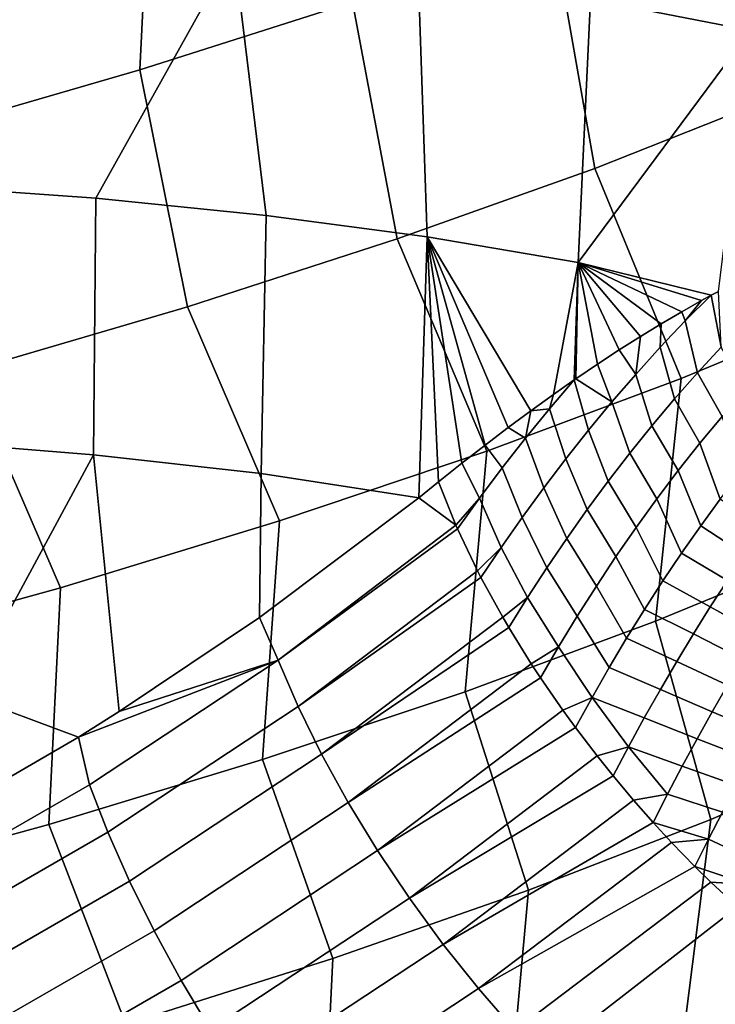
# Model space of a CAD drawing. Header units: metres. Extents: x -167 to 28, y -50 to 27.
# Tile 252 of 256: x 13.19 to 14.58, y -26.47 to -24.52. Entities that reach past the tile are written whole.
import ezdxf

# ---------------------------------------------------------------- set-up
doc = ezdxf.new("R2010")
doc.units = ezdxf.units.M
doc.layers.add('solid_12_065_011_XXX', color=7, linetype='CONTINUOUS')

msp = doc.modelspace()

# ---------------------------------------------------------------- linework, layer by layer
at = {"layer": 'solid_12_065_011_XXX'}
for points in [[(13.485169, 22.925415, 0.2), (9.71078, -24.761368, 0.2), (8.378925, -25.243179, 0.2), (12.24579, 23.610701, 0.2)], [(14.686287, 22.175152, 0.2), (11.015003, -24.209381, 0.2), (9.71078, -24.761368, 0.2), (13.485169, 22.925415, 0.2)], [(12.196553, -24.562159, 6.997119), (12.654317, -24.299965, 0.996509), (13.92968, -23.592033, 0.996509), (12.696786, -24.308336, 7.195718)], [(12.024804, -24.728704, 111.80262), (13.323878, -24.053669, 111.80262), (13.264395, -23.946342, 125.863533), (11.971123, -24.618362, 125.863533)], [(12.42415, -24.383768, 126.006737), (11.971123, -24.618362, 125.863533), (13.264395, -23.946342, 125.863533)], [(13.877464, -23.958094, 9.441255), (13.853871, -24.48213, 9.531953), (13.431315, -24.617027, 9.244609), (13.457165, -24.094814, 9.146641)], [(14.399852, -23.959269, 20.290394), (14.327272, -24.476332, 20.244179), (14.645172, -24.538923, 19.892414), (14.729093, -24.022678, 19.930973)], [(12.482032, -24.497366, 111.755402), (13.323878, -24.053669, 111.80262), (12.024804, -24.728704, 111.80262)], [(12.025951, -24.731083, 25.5), (13.325149, -24.055984, 25.5), (13.325149, -24.055984, 110.5), (12.025951, -24.731083, 110.5)], [(12.48247, -24.498226, 110.570518), (12.025951, -24.731083, 110.5), (13.325149, -24.055984, 110.5)], [(12.482429, -24.498144, 25.428843), (13.325149, -24.055984, 25.5), (12.025951, -24.731083, 25.5)], [(13.457165, -24.094814, 9.146641), (13.431315, -24.617027, 9.244609), (12.987453, -24.745615, 8.988155), (13.01491, -24.225237, 8.882896)], [(14.252931, -24.341625, 9.848698), (14.626424, -24.196239, 10.1932), (14.703961, -24.667444, 10.416909), (14.33625, -24.812618, 10.070683)], [(12.987703, -24.846615, 21.182636), (13.231167, -24.347248, 21.156851), (12.985093, -24.241232, 21.331879), (12.826268, -24.325642, 21.407085)], [(13.853871, -24.48213, 9.531953), (14.252931, -24.341625, 9.848698), (14.33625, -24.812618, 10.070683), (13.942832, -24.953039, 9.751837)], [(13.618367, -24.380236, 20.878098), (13.231167, -24.347248, 21.156851), (12.987703, -24.846615, 21.182636), (13.343449, -24.872208, 20.942854)], [(13.618367, -24.380236, 20.878098), (13.343449, -24.872208, 20.942854), (13.682207, -24.90638, 20.680593)], [(13.618367, -24.380236, 20.878098), (13.682207, -24.90638, 20.680593), (14.002387, -24.948971, 20.397085), (13.98439, -24.423342, 20.573328)], [(13.98439, -24.423342, 20.573328), (14.002387, -24.948971, 20.397085), (14.302485, -24.999783, 20.093664), (14.327272, -24.476332, 20.244179)], [(13.431315, -24.617027, 9.244609), (13.853871, -24.48213, 9.531953), (13.942832, -24.953039, 9.751837), (13.525749, -25.087976, 9.462022)], [(14.645172, -24.538923, 19.892414), (14.327272, -24.476332, 20.244179), (14.302485, -24.999783, 20.093664)], [(14.645172, -24.538923, 19.892414), (14.302485, -24.999783, 20.093664), (14.567498, -25.064913, 19.784409), (14.58182, -25.057278, 19.771486)], [(12.987453, -24.745615, 8.988155), (13.431315, -24.617027, 9.244609), (13.525749, -25.087976, 9.462022), (13.087165, -25.216734, 9.202744)], [(14.33625, -24.812618, 10.070683), (14.703961, -24.667444, 10.416909), (14.867266, -25.081516, 10.785524), (14.507899, -25.230362, 10.423039)], [(13.942832, -24.953039, 9.751837), (14.33625, -24.812618, 10.070683), (14.507899, -25.230362, 10.423039), (14.121012, -25.374636, 10.088078)], [(12.987703, -24.846615, 21.182636), (12.986741, -25.353458, 21.009262), (13.33896, -25.381851, 20.761286), (13.343449, -24.872208, 20.942854)], [(13.343449, -24.872208, 20.942854), (13.33896, -25.381851, 20.761286), (13.672639, -25.419264, 20.489965), (13.682207, -24.90638, 20.680593)], [(13.682207, -24.90638, 20.680593), (13.672639, -25.419264, 20.489965), (13.985909, -25.467323, 20.195969), (14.002387, -24.948971, 20.397085)], [(13.525749, -25.087976, 9.462022), (13.942832, -24.953039, 9.751837), (14.121012, -25.374636, 10.088078), (13.708705, -25.513554, 9.782463)], [(14.025036, -25.4359, 20.17448), (14.002387, -24.948971, 20.397085), (13.985909, -25.467323, 20.195969)], [(14.253572, -25.262066, 20.032557), (14.302485, -24.999783, 20.093664), (14.002387, -24.948971, 20.397085), (14.208643, -25.29439, 20.062931)], [(14.163297, -25.327953, 20.092348), (14.208643, -25.29439, 20.062931), (14.002387, -24.948971, 20.397085)], [(14.117609, -25.362713, 20.120737), (14.163297, -25.327953, 20.092348), (14.002387, -24.948971, 20.397085)], [(14.071519, -25.398697, 20.148123), (14.117609, -25.362713, 20.120737), (14.002387, -24.948971, 20.397085)], [(14.025036, -25.4359, 20.17448), (14.071519, -25.398697, 20.148123), (14.002387, -24.948971, 20.397085)], [(14.253572, -25.262066, 20.032557), (14.294993, -25.233099, 20.00346), (14.302485, -24.999783, 20.093664)], [(14.294993, -25.233099, 20.00346), (14.297874, -25.231115, 20.001396), (14.302485, -24.999783, 20.093664)], [(14.297874, -25.231115, 20.001396), (14.341542, -25.201555, 19.969481), (14.302485, -24.999783, 20.093664)], [(14.548141, -25.075455, 19.801634), (14.567498, -25.064913, 19.784409), (14.302485, -24.999783, 20.093664)], [(14.508618, -25.097702, 19.835976), (14.548141, -25.075455, 19.801634), (14.302485, -24.999783, 20.093664)], [(14.468112, -25.12145, 19.870056), (14.508618, -25.097702, 19.835976), (14.302485, -24.999783, 20.093664)], [(14.426768, -25.146671, 19.903687), (14.468112, -25.12145, 19.870056), (14.302485, -24.999783, 20.093664)], [(14.384573, -25.17338, 19.936844), (14.426768, -25.146671, 19.903687), (14.302485, -24.999783, 20.093664)], [(14.341542, -25.201555, 19.969481), (14.384573, -25.17338, 19.936844), (14.302485, -24.999783, 20.093664)], [(14.515773, -25.11603, 19.820538), (14.567498, -25.064913, 19.784409), (14.548141, -25.075455, 19.801634)], [(14.515773, -25.11603, 19.820538), (14.540134, -25.218784, 19.764462), (14.587361, -25.168283, 19.728388), (14.567498, -25.064913, 19.784409)], [(14.587361, -25.168283, 19.728388), (14.58182, -25.057278, 19.771486), (14.567498, -25.064913, 19.784409)], [(13.087165, -25.216734, 9.202744), (13.525749, -25.087976, 9.462022), (13.708705, -25.513554, 9.782463), (13.273219, -25.646358, 9.507854)], [(14.867266, -25.081516, 10.785524), (14.808362, -25.568266, 10.971154), (14.456347, -25.712805, 10.620454), (14.507899, -25.230362, 10.423039)], [(14.515773, -25.11603, 19.820538), (14.548141, -25.075455, 19.801634), (14.508618, -25.097702, 19.835976)], [(14.465837, -25.168415, 19.853819), (14.515773, -25.11603, 19.820538), (14.508618, -25.097702, 19.835976), (14.468112, -25.12145, 19.870056)], [(14.417138, -25.222153, 19.884876), (14.465837, -25.168415, 19.853819), (14.468112, -25.12145, 19.870056), (14.426768, -25.146671, 19.903687)], [(14.540134, -25.218784, 19.764462), (14.515773, -25.11603, 19.820538), (14.465837, -25.168415, 19.853819), (14.494055, -25.270802, 19.798353)], [(14.417138, -25.222153, 19.884876), (14.426768, -25.146671, 19.903687), (14.384573, -25.17338, 19.936844)], [(14.494055, -25.270802, 19.798353), (14.465837, -25.168415, 19.853819), (14.417138, -25.222153, 19.884876), (14.449106, -25.324169, 19.830189)], [(14.540134, -25.218784, 19.764462), (14.58896, -25.306175, 19.706112), (14.63436, -25.254969, 19.667152), (14.587361, -25.168283, 19.728388)], [(14.417138, -25.222153, 19.884876), (14.384573, -25.17338, 19.936844), (14.341542, -25.201555, 19.969481), (14.369647, -25.277075, 19.913828)], [(14.369647, -25.277075, 19.913828), (14.341542, -25.201555, 19.969481), (14.297874, -25.231115, 20.001396)], [(12.629356, -25.33864, 8.975348), (13.087165, -25.216734, 9.202744), (13.273219, -25.646358, 9.507854), (12.81692, -25.772329, 9.265742)], [(14.449106, -25.324169, 19.830189), (14.417138, -25.222153, 19.884876), (14.369647, -25.277075, 19.913828), (14.405262, -25.378719, 19.860075)], [(14.494055, -25.270802, 19.798353), (14.544644, -25.359081, 19.742886), (14.58896, -25.306175, 19.706112), (14.540134, -25.218784, 19.764462)], [(14.507899, -25.230362, 10.423039), (14.456347, -25.712805, 10.620454), (14.077974, -25.85288, 10.296402), (14.121012, -25.374636, 10.088078)], [(14.245969, -25.290585, 20.027775), (14.294993, -25.233099, 20.00346), (14.253572, -25.262066, 20.032557)], [(14.245969, -25.290585, 20.027775), (14.278251, -25.390055, 19.965828), (14.323352, -25.333071, 19.940779), (14.294993, -25.233099, 20.00346)], [(14.369647, -25.277075, 19.913828), (14.297874, -25.231115, 20.001396), (14.294993, -25.233099, 20.00346), (14.323352, -25.333071, 19.940779)], [(14.245969, -25.290585, 20.027775), (14.253572, -25.262066, 20.032557), (14.208643, -25.29439, 20.062931)], [(14.405262, -25.378719, 19.860075), (14.369647, -25.277075, 19.913828), (14.323352, -25.333071, 19.940779), (14.362509, -25.434336, 19.888109)], [(14.449106, -25.324169, 19.830189), (14.50141, -25.413509, 19.777601), (14.544644, -25.359081, 19.742886), (14.494055, -25.270802, 19.798353)], [(14.198251, -25.348989, 20.050117), (14.208643, -25.29439, 20.062931), (14.163297, -25.327953, 20.092348)], [(14.278251, -25.390055, 19.965828), (14.245969, -25.290585, 20.027775), (14.198251, -25.348989, 20.050117), (14.234334, -25.447937, 19.989059)], [(14.245969, -25.290585, 20.027775), (14.208643, -25.29439, 20.062931), (14.198251, -25.348989, 20.050117)], [(14.544644, -25.359081, 19.742886), (14.585485, -25.470137, 19.712868), (14.625338, -25.41864, 19.675751), (14.58896, -25.306175, 19.706112)], [(14.405262, -25.378719, 19.860075), (14.459235, -25.469273, 19.810368), (14.50141, -25.413509, 19.777601), (14.449106, -25.324169, 19.830189)], [(14.198251, -25.348989, 20.050117), (14.163297, -25.327953, 20.092348), (14.117609, -25.362713, 20.120737), (14.15179, -25.408232, 20.070578)], [(14.362509, -25.434336, 19.888109), (14.323352, -25.333071, 19.940779), (14.278251, -25.390055, 19.965828), (14.320847, -25.490929, 19.914377)], [(13.33896, -25.381851, 20.761286), (12.986741, -25.353458, 21.009262), (12.755879, -25.835562, 20.941034), (13.080811, -25.858541, 20.723394)], [(14.15179, -25.408232, 20.070578), (14.117609, -25.362713, 20.120737), (14.071519, -25.398697, 20.148123), (14.106568, -25.46822, 20.089226)], [(14.234334, -25.447937, 19.989059), (14.198251, -25.348989, 20.050117), (14.15179, -25.408232, 20.070578), (14.191582, -25.506626, 20.010546)], [(14.50141, -25.413509, 19.777601), (14.546508, -25.523108, 19.748205), (14.585485, -25.470137, 19.712868), (14.544644, -25.359081, 19.742886)], [(13.33896, -25.381851, 20.761286), (13.080811, -25.858541, 20.723394), (13.30939, -25.942978, 20.517447), (13.390186, -25.89225, 20.483528)], [(13.668841, -25.705353, 20.357664), (13.672639, -25.419264, 20.489965), (13.33896, -25.381851, 20.761286), (13.390186, -25.89225, 20.483528)], [(14.121012, -25.374636, 10.088078), (14.077974, -25.85288, 10.296402), (13.675258, -25.987749, 10.000722), (13.708705, -25.513554, 9.782463)], [(14.362509, -25.434336, 19.888109), (14.418097, -25.526213, 19.841282), (14.459235, -25.469273, 19.810368), (14.405262, -25.378719, 19.860075)], [(14.05966, -25.522232, 20.110567), (14.106568, -25.46822, 20.089226), (14.071519, -25.398697, 20.148123), (14.025036, -25.4359, 20.17448)], [(14.320847, -25.490929, 19.914377), (14.278251, -25.390055, 19.965828), (14.234334, -25.447937, 19.989059), (14.280266, -25.548414, 19.938955)], [(13.668841, -25.705353, 20.357664), (13.985909, -25.467323, 20.195969), (13.672639, -25.419264, 20.489965)], [(14.106568, -25.46822, 20.089226), (14.14998, -25.566034, 20.030354), (14.191582, -25.506626, 20.010546), (14.15179, -25.408232, 20.070578)], [(14.459235, -25.469273, 19.810368), (14.50839, -25.577383, 19.781847), (14.546508, -25.523108, 19.748205), (14.50141, -25.413509, 19.777601)], [(14.05966, -25.522232, 20.110567), (14.025036, -25.4359, 20.17448), (13.985909, -25.467323, 20.195969)], [(14.320847, -25.490929, 19.914377), (14.377996, -25.58423, 19.870428), (14.418097, -25.526213, 19.841282), (14.362509, -25.434336, 19.888109)], [(14.280266, -25.548414, 19.938955), (14.234334, -25.447937, 19.989059), (14.191582, -25.506626, 20.010546), (14.24075, -25.606699, 19.96191)], [(14.05966, -25.522232, 20.110567), (13.985909, -25.467323, 20.195969), (13.668841, -25.705353, 20.357664), (13.706022, -25.789982, 20.292637)], [(14.05966, -25.522232, 20.110567), (14.062596, -25.528887, 20.106123), (14.106568, -25.46822, 20.089226)], [(14.102496, -25.612438, 20.055824), (14.14998, -25.566034, 20.030354), (14.106568, -25.46822, 20.089226), (14.062596, -25.528887, 20.106123)], [(14.418097, -25.526213, 19.841282), (14.471118, -25.632811, 19.813866), (14.50839, -25.577383, 19.781847), (14.459235, -25.469273, 19.810368)], [(14.546508, -25.523108, 19.748205), (14.635053, -25.580553, 19.694983), (14.670753, -25.530737, 19.657305), (14.585485, -25.470137, 19.712868)], [(14.280266, -25.548414, 19.938955), (14.338929, -25.643227, 19.897884), (14.377996, -25.58423, 19.870428), (14.320847, -25.490929, 19.914377)], [(13.708705, -25.513554, 9.782463), (13.675258, -25.987749, 10.000722), (13.250339, -26.116693, 9.734987), (13.273219, -25.646358, 9.507854)], [(14.24075, -25.606699, 19.96191), (14.191582, -25.506626, 20.010546), (14.14998, -25.566034, 20.030354), (14.202285, -25.665691, 19.983301)], [(13.706022, -25.789982, 20.292637), (14.062596, -25.528887, 20.106123), (14.05966, -25.522232, 20.110567)], [(14.062596, -25.528887, 20.106123), (13.706022, -25.789982, 20.292637), (13.745915, -25.882414, 20.239408), (14.102496, -25.612438, 20.055824)], [(14.377996, -25.58423, 19.870428), (14.434692, -25.689297, 19.844324), (14.471118, -25.632811, 19.813866), (14.418097, -25.526213, 19.841282)], [(14.50839, -25.577383, 19.781847), (14.600002, -25.631809, 19.731155), (14.635053, -25.580553, 19.694983), (14.546508, -25.523108, 19.748205)], [(14.24075, -25.606699, 19.96191), (14.300879, -25.703102, 19.923714), (14.338929, -25.643227, 19.897884), (14.280266, -25.548414, 19.938955)], [(14.102496, -25.612438, 20.055824), (14.109535, -25.626093, 20.048538), (14.14998, -25.566034, 20.030354)], [(14.152705, -25.704576, 20.011574), (14.202285, -25.665691, 19.983301), (14.14998, -25.566034, 20.030354), (14.109535, -25.626093, 20.048538)], [(14.456347, -25.712805, 10.620454), (14.808362, -25.568266, 10.971154), (14.902847, -25.961948, 11.378556), (14.566925, -26.106857, 11.019735)], [(14.471118, -25.632811, 19.813866), (14.565594, -25.684345, 19.765881), (14.600002, -25.631809, 19.731155), (14.50839, -25.577383, 19.781847)], [(14.338929, -25.643227, 19.897884), (14.39911, -25.746746, 19.873285), (14.434692, -25.689297, 19.844324), (14.377996, -25.58423, 19.870428)], [(13.745915, -25.882414, 20.239408), (14.109535, -25.626093, 20.048538), (14.102496, -25.612438, 20.055824)], [(14.202285, -25.665691, 19.983301), (14.263832, -25.763752, 19.947973), (14.300879, -25.703102, 19.923714), (14.24075, -25.606699, 19.96191)], [(14.109535, -25.626093, 20.048538), (13.745915, -25.882414, 20.239408), (13.792629, -25.9772, 20.196957), (14.152705, -25.704576, 20.011574)], [(14.434692, -25.689297, 19.844324), (14.531819, -25.73802, 19.799206), (14.565594, -25.684345, 19.765881), (14.471118, -25.632811, 19.813866)], [(14.565594, -25.684345, 19.765881), (14.661491, -25.737473, 19.726387), (14.693071, -25.688107, 19.689114), (14.600002, -25.631809, 19.731155)], [(13.273219, -25.646358, 9.507854), (13.250339, -26.116693, 9.734987), (12.805479, -26.239025, 9.500612), (12.81692, -25.772329, 9.265742)], [(14.300879, -25.703102, 19.923714), (14.364363, -25.805061, 19.900797), (14.39911, -25.746746, 19.873285), (14.338929, -25.643227, 19.897884)], [(14.152705, -25.704576, 20.011574), (14.164879, -25.725327, 20.003174), (14.202285, -25.665691, 19.983301)], [(14.202285, -25.665691, 19.983301), (14.164879, -25.725327, 20.003174), (14.209636, -25.797457, 19.97839), (14.263832, -25.763752, 19.947973)], [(14.39911, -25.746746, 19.873285), (14.498682, -25.792742, 19.831177), (14.531819, -25.73802, 19.799206), (14.434692, -25.689297, 19.844324)], [(14.531819, -25.73802, 19.799206), (14.630322, -25.788107, 19.762449), (14.661491, -25.737473, 19.726387), (14.565594, -25.684345, 19.765881)], [(13.706022, -25.789982, 20.292637), (13.668841, -25.705353, 20.357664), (13.390186, -25.89225, 20.483528)], [(13.792629, -25.9772, 20.196957), (14.164879, -25.725327, 20.003174), (14.152705, -25.704576, 20.011574)], [(14.077974, -25.85288, 10.296402), (14.456347, -25.712805, 10.620454), (14.566925, -26.106857, 11.019735), (14.203712, -26.247641, 10.686793)], [(14.263832, -25.763752, 19.947973), (14.33044, -25.864147, 19.926897), (14.364363, -25.805061, 19.900797), (14.300879, -25.703102, 19.923714)], [(13.845559, -26.073107, 20.165831), (14.209636, -25.797457, 19.97839), (14.164879, -25.725327, 20.003174), (13.792629, -25.9772, 20.196957)], [(14.364363, -25.805061, 19.900797), (14.466185, -25.848423, 19.861834), (14.498682, -25.792742, 19.831177), (14.39911, -25.746746, 19.873285)], [(14.498682, -25.792742, 19.831177), (14.599562, -25.83988, 19.797321), (14.630322, -25.788107, 19.762449), (14.531819, -25.73802, 19.799206)], [(14.209636, -25.797457, 19.97839), (14.227798, -25.825104, 19.970707), (14.263832, -25.763752, 19.947973)], [(14.263832, -25.763752, 19.947973), (14.227798, -25.825104, 19.970707), (14.27255, -25.88987, 19.956701), (14.33044, -25.864147, 19.926897)], [(13.706022, -25.789982, 20.292637), (13.390186, -25.89225, 20.483528), (13.30939, -25.942978, 20.517447)], [(13.706022, -25.789982, 20.292637), (13.30939, -25.942978, 20.517447), (13.330803, -26.037899, 20.459309)], [(13.367701, -26.132313, 20.407412), (13.745915, -25.882414, 20.239408), (13.706022, -25.789982, 20.292637), (13.330803, -26.037899, 20.459309)], [(14.466185, -25.848423, 19.861834), (14.569221, -25.892706, 19.83103), (14.599562, -25.83988, 19.797321), (14.498682, -25.792742, 19.831177)], [(13.845559, -26.073107, 20.165831), (14.227798, -25.825104, 19.970707), (14.209636, -25.797457, 19.97839)], [(14.33044, -25.864147, 19.926897), (14.434321, -25.90497, 19.891209), (14.466185, -25.848423, 19.861834), (14.364363, -25.805061, 19.900797)], [(13.904017, -26.168894, 20.146435), (14.27255, -25.88987, 19.956701), (14.227798, -25.825104, 19.970707), (13.845559, -26.073107, 20.165831)], [(13.675258, -25.987749, 10.000722), (14.077974, -25.85288, 10.296402), (14.203712, -26.247641, 10.686793), (13.815188, -26.383532, 10.381544)], [(14.434321, -25.90497, 19.891209), (14.539302, -25.946501, 19.863594), (14.569221, -25.892706, 19.83103), (14.466185, -25.848423, 19.861834)], [(14.569221, -25.892706, 19.83103), (14.673333, -25.936871, 19.808245), (14.701605, -25.887117, 19.771608), (14.599562, -25.83988, 19.797321)], [(12.946148, -26.153862, 20.656801), (13.30939, -25.942978, 20.517447), (13.080811, -25.858541, 20.723394)], [(14.27255, -25.88987, 19.956701), (14.297349, -25.923929, 19.951624), (14.33044, -25.864147, 19.926897)], [(14.33044, -25.864147, 19.926897), (14.297349, -25.923929, 19.951624), (14.34063, -25.980619, 19.946791), (14.403088, -25.962296, 19.919327)], [(14.33044, -25.864147, 19.926897), (14.403088, -25.962296, 19.919327), (14.434321, -25.90497, 19.891209)], [(13.410831, -26.229465, 20.36655), (13.792629, -25.9772, 20.196957), (13.745915, -25.882414, 20.239408), (13.367701, -26.132313, 20.407412)], [(13.904017, -26.168894, 20.146435), (14.297349, -25.923929, 19.951624), (14.27255, -25.88987, 19.956701)], [(14.539302, -25.946501, 19.863594), (14.645251, -25.987694, 19.843889), (14.673333, -25.936871, 19.808245), (14.569221, -25.892706, 19.83103)], [(14.403088, -25.962296, 19.919327), (14.509807, -26.001175, 19.895029), (14.539302, -25.946501, 19.863594), (14.434321, -25.90497, 19.891209)], [(13.967246, -26.263317, 20.139021), (14.34063, -25.980619, 19.946791), (14.297349, -25.923929, 19.951624), (13.904017, -26.168894, 20.146435)], [(12.935929, -26.265312, 20.609373), (13.330803, -26.037899, 20.459309), (13.30939, -25.942978, 20.517447), (12.946148, -26.153862, 20.656801)], [(14.509807, -26.001175, 19.895029), (14.617368, -26.039511, 19.87854), (14.645251, -25.987694, 19.843889), (14.539302, -25.946501, 19.863594)], [(14.34063, -25.980619, 19.946791), (14.372495, -26.020327, 19.946211), (14.403088, -25.962296, 19.919327)], [(14.403088, -25.962296, 19.919327), (14.372495, -26.020327, 19.946211), (14.412994, -26.068529, 19.948788), (14.480738, -26.056648, 19.925344)], [(14.403088, -25.962296, 19.919327), (14.480738, -26.056648, 19.925344), (14.509807, -26.001175, 19.895029)], [(14.566925, -26.106857, 11.019735), (14.902847, -25.961948, 11.378556), (14.831859, -26.401573, 11.652948), (14.511371, -26.540796, 11.307248)], [(13.250339, -26.116693, 9.734987), (13.675258, -25.987749, 10.000722), (13.815188, -26.383532, 10.381544), (13.403471, -26.513788, 10.105652)], [(13.459636, -26.3281, 20.337257), (13.845559, -26.073107, 20.165831), (13.792629, -25.9772, 20.196957), (13.410831, -26.229465, 20.36655)], [(13.967246, -26.263317, 20.139021), (14.372495, -26.020327, 19.946211), (14.34063, -25.980619, 19.946791)], [(14.480738, -26.056648, 19.925344), (14.58969, -26.092236, 19.912199), (14.617368, -26.039511, 19.87854), (14.509807, -26.001175, 19.895029)], [(14.034426, -26.355152, 20.143686), (14.412994, -26.068529, 19.948788), (14.372495, -26.020327, 19.946211), (13.967246, -26.263317, 20.139021)], [(12.969803, -26.361467, 20.558626), (13.367701, -26.132313, 20.407412), (13.330803, -26.037899, 20.459309), (12.935929, -26.265312, 20.609373)], [(14.034426, -26.355152, 20.143686), (14.452107, -26.11285, 19.954548), (14.412994, -26.068529, 19.948788)], [(14.412994, -26.068529, 19.948788), (14.452107, -26.11285, 19.954548), (14.480738, -26.056648, 19.925344)], [(14.452107, -26.11285, 19.954548), (14.562228, -26.145792, 19.944859), (14.58969, -26.092236, 19.912199), (14.480738, -26.056648, 19.925344)], [(13.51348, -26.426937, 20.319914), (13.904017, -26.168894, 20.146435), (13.845559, -26.073107, 20.165831), (13.459636, -26.3281, 20.337257)], [(14.203712, -26.247641, 10.686793), (14.566925, -26.106857, 11.019735), (14.511371, -26.540796, 11.307248), (14.164942, -26.676168, 10.985899)], [(14.562228, -26.145792, 19.944859), (14.663843, -26.193745, 19.954193), (14.684902, -26.153063, 19.925842), (14.58969, -26.092236, 19.912199)], [(12.805479, -26.239025, 9.500612), (13.250339, -26.116693, 9.734987), (13.403471, -26.513788, 10.105652), (12.970805, -26.637703, 9.860621)], [(14.104686, -26.443209, 20.160368), (14.488704, -26.152458, 19.962664), (14.452107, -26.11285, 19.954548), (14.034426, -26.355152, 20.143686)], [(14.452107, -26.11285, 19.954548), (14.488704, -26.152458, 19.962664), (14.562228, -26.145792, 19.944859)], [(13.009286, -26.460722, 20.519154), (13.410831, -26.229465, 20.36655), (13.367701, -26.132313, 20.407412), (12.969803, -26.361467, 20.558626)], [(14.488704, -26.152458, 19.962664), (14.534996, -26.200117, 19.976511), (14.562228, -26.145792, 19.944859)], [(14.534996, -26.200117, 19.976511), (14.642138, -26.236294, 19.982841), (14.663843, -26.193745, 19.954193), (14.562228, -26.145792, 19.944859)], [(14.104686, -26.443209, 20.160368), (14.534996, -26.200117, 19.976511), (14.488704, -26.152458, 19.962664)], [(13.571667, -26.524693, 20.314741), (13.967246, -26.263317, 20.139021), (13.904017, -26.168894, 20.146435), (13.51348, -26.426937, 20.319914)], [(14.177114, -26.526344, 20.188852), (14.566778, -26.231318, 19.988241), (14.534996, -26.200117, 19.976511), (14.104686, -26.443209, 20.160368)], [(14.534996, -26.200117, 19.976511), (14.566778, -26.231318, 19.988241), (14.642138, -26.236294, 19.982841)], [(13.053866, -26.56179, 20.491467), (13.459636, -26.3281, 20.337257), (13.410831, -26.229465, 20.36655), (13.009286, -26.460722, 20.519154)], [(14.566778, -26.231318, 19.988241), (14.177114, -26.526344, 20.188852), (14.233123, -26.580612, 20.215141), (14.619805, -26.280733, 20.011724)], [(14.566778, -26.231318, 19.988241), (14.619805, -26.280733, 20.011724), (14.642138, -26.236294, 19.982841)], [(13.63344, -26.6201, 20.321808), (14.034426, -26.355152, 20.143686), (13.967246, -26.263317, 20.139021), (13.571667, -26.524693, 20.314741)], [(13.815188, -26.383532, 10.381544), (14.203712, -26.247641, 10.686793), (14.164942, -26.676168, 10.985899), (13.794408, -26.806976, 10.690604)], [(14.907345, -30.567869, 22.604013), (14.619805, -26.280733, 20.011724), (14.233123, -26.580612, 20.215141)], [(13.459636, -26.3281, 20.337257), (13.053866, -26.56179, 20.491467), (13.102966, -26.663359, 20.475925), (13.51348, -26.426937, 20.319914)], [(13.698, -26.711924, 20.341021), (14.104686, -26.443209, 20.160368), (14.034426, -26.355152, 20.143686), (13.63344, -26.6201, 20.321808)], [(13.403471, -26.513788, 10.105652), (13.815188, -26.383532, 10.381544), (13.794408, -26.806976, 10.690604), (13.401734, -26.93252, 10.422929)], [(14.831859, -26.401573, 11.652948), (14.649489, -26.862101, 11.849088), (14.331956, -26.996796, 11.517809), (14.511371, -26.540796, 11.307248)], [(13.155949, -26.764112, 20.472731), (13.571667, -26.524693, 20.314741), (13.51348, -26.426937, 20.319914), (13.102966, -26.663359, 20.475925)], [(13.764509, -26.798971, 20.372135), (14.177114, -26.526344, 20.188852), (14.104686, -26.443209, 20.160368), (13.698, -26.711924, 20.341021)]]:
    msp.add_3dface(points, dxfattribs=at)

doc.saveas('drawing.dxf')
